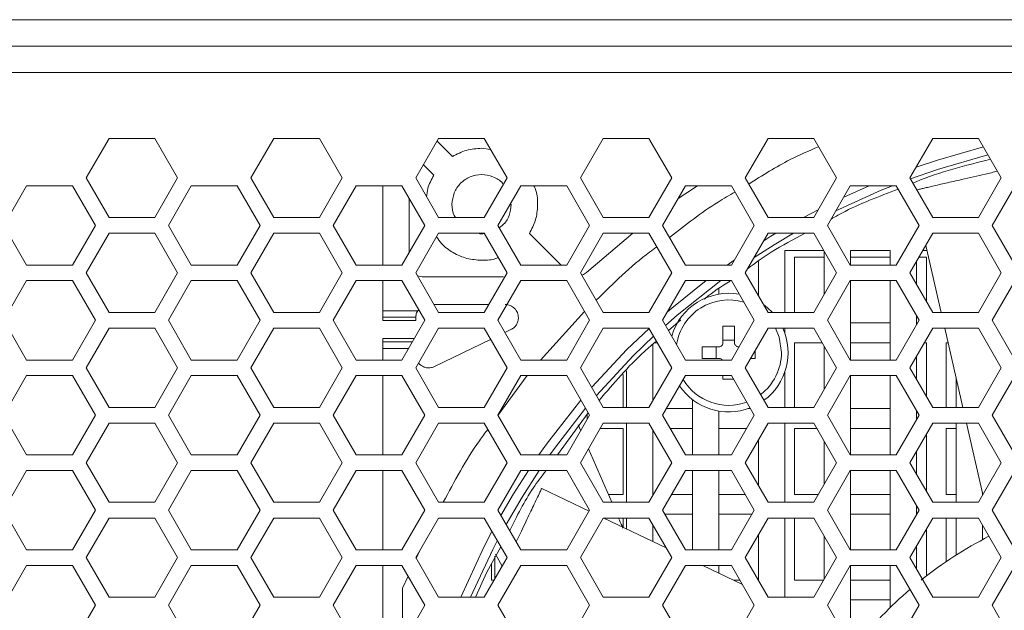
# Model space of a CAD drawing. Header units: millimetres. Extents: x -2516 to -1354, y 370 to 1898.
# Tile 30 of 53: x -1789 to -1715, y 819 to 864. Entities that reach past the tile are written whole.
import ezdxf

# ---------------------------------------------------------------- set-up
doc = ezdxf.new("R2010")
doc.units = ezdxf.units.MM

msp = doc.modelspace()

# ---------------------------------------------------------------- linework, layer by layer
at = {"color": 7, "linetype": 'Continuous', "lineweight": 5}
for p, q in [((-2249.691, 863.694), (-1603.691, 863.694)), ((-2249.691, 861.694), (-1603.691, 861.694)), ((-1603.691, 859.694), (-2249.691, 859.694)), ((-1782.459, 854.694), (-1784.191, 851.694)), ((-1778.994, 854.694), (-1782.459, 854.694)), ((-1777.262, 851.694), (-1778.994, 854.694)), ((-1769.959, 854.694), (-1771.691, 851.694)), ((-1766.494, 854.694), (-1769.959, 854.694)), ((-1764.762, 851.694), (-1766.494, 854.694)), ((-1757.459, 854.694), (-1759.191, 851.694)), ((-1753.994, 854.694), (-1757.459, 854.694)), ((-1752.262, 851.694), (-1753.994, 854.694)), ((-1744.959, 854.694), (-1746.691, 851.694)), ((-1741.494, 854.694), (-1744.959, 854.694)), ((-1739.762, 851.694), (-1741.494, 854.694)), ((-1732.459, 854.694), (-1734.191, 851.694)), ((-1728.994, 854.694), (-1732.459, 854.694)), ((-1727.262, 851.694), (-1728.994, 854.694)), ((-1719.959, 854.694), (-1721.691, 851.694)), ((-1716.494, 854.694), (-1719.959, 854.694)), ((-1714.762, 851.694), (-1716.494, 854.694)), ((-1756.404, 853.322), (-1757.575, 854.492)), ((-1753.509, 853.853), (-1754.191, 853.944)), ((-1758.61, 852.699), (-1757.819, 851.907)), ((-1784.191, 851.694), (-1782.459, 848.694)), ((-1778.994, 848.694), (-1777.262, 851.694)), ((-1771.691, 851.694), (-1769.959, 848.694)), ((-1766.494, 848.694), (-1764.762, 851.694)), ((-1759.191, 851.694), (-1757.459, 848.694)), ((-1753.994, 848.694), (-1752.262, 851.694)), ((-1746.691, 851.694), (-1744.959, 848.694)), ((-1741.494, 848.694), (-1739.762, 851.694)), ((-1734.191, 851.694), (-1732.459, 848.694)), ((-1728.994, 848.694), (-1727.262, 851.694)), ((-1721.691, 851.694), (-1719.959, 848.694)), ((-1716.494, 848.694), (-1714.762, 851.694)), ((-1788.716, 851.106), (-1790.455, 848.094)), ((-1785.237, 851.106), (-1788.716, 851.106)), ((-1783.498, 848.094), (-1785.237, 851.106)), ((-1776.216, 851.106), (-1777.955, 848.094)), ((-1772.737, 851.106), (-1776.216, 851.106)), ((-1770.998, 848.094), (-1772.737, 851.106)), ((-1763.716, 851.106), (-1765.455, 848.094)), ((-1760.237, 851.106), (-1763.716, 851.106)), ((-1761.691, 851.106), (-1761.691, 845.081)), ((-1758.498, 848.094), (-1760.237, 851.106)), ((-1751.216, 851.106), (-1752.955, 848.094)), ((-1747.737, 851.106), (-1751.216, 851.106)), ((-1745.998, 848.094), (-1747.737, 851.106)), ((-1738.716, 851.106), (-1740.455, 848.094)), ((-1737.815, 851.106), (-1739.274, 850.14)), ((-1735.237, 851.106), (-1738.716, 851.106)), ((-1733.498, 848.094), (-1735.237, 851.106)), ((-1726.216, 851.106), (-1727.955, 848.094)), ((-1722.737, 851.106), (-1726.216, 851.106)), ((-1720.998, 848.094), (-1722.737, 851.106)), ((-1713.716, 851.106), (-1715.455, 848.094)), ((-1759.691, 846.028), (-1759.691, 850.16)), ((-1782.459, 848.694), (-1778.994, 848.694)), ((-1769.959, 848.694), (-1766.494, 848.694)), ((-1757.459, 848.694), (-1753.994, 848.694)), ((-1744.959, 848.694), (-1741.494, 848.694)), ((-1732.459, 848.694), (-1728.994, 848.694)), ((-1719.959, 848.694), (-1716.494, 848.694)), ((-1790.455, 848.094), (-1788.716, 845.081)), ((-1785.237, 845.081), (-1783.498, 848.094)), ((-1777.955, 848.094), (-1776.216, 845.081)), ((-1772.737, 845.081), (-1770.998, 848.094)), ((-1765.455, 848.094), (-1763.716, 845.081)), ((-1760.237, 845.081), (-1758.498, 848.094)), ((-1752.955, 848.094), (-1751.216, 845.081)), ((-1747.737, 845.081), (-1745.998, 848.094)), ((-1740.455, 848.094), (-1738.716, 845.081)), ((-1735.237, 845.081), (-1733.498, 848.094)), ((-1727.955, 848.094), (-1726.216, 845.081)), ((-1722.737, 845.081), (-1720.998, 848.094)), ((-1715.455, 848.094), (-1713.716, 845.081)), ((-1782.459, 847.494), (-1784.191, 844.494)), ((-1778.994, 847.494), (-1782.459, 847.494)), ((-1777.262, 844.494), (-1778.994, 847.494)), ((-1769.959, 847.494), (-1771.691, 844.494)), ((-1766.494, 847.494), (-1769.959, 847.494)), ((-1764.762, 844.494), (-1766.494, 847.494)), ((-1757.459, 847.494), (-1759.191, 844.494)), ((-1753.994, 847.494), (-1757.459, 847.494)), ((-1752.262, 844.494), (-1753.994, 847.494)), ((-1748.164, 845.081), (-1750.563, 847.48)), ((-1744.959, 847.494), (-1746.691, 844.494)), ((-1742.705, 847.494), (-1746.239, 844.527)), ((-1741.494, 847.494), (-1744.959, 847.494)), ((-1739.762, 844.494), (-1741.494, 847.494)), ((-1732.459, 847.494), (-1734.191, 844.494)), ((-1728.994, 847.494), (-1732.459, 847.494)), ((-1727.262, 844.494), (-1728.994, 847.494)), ((-1719.959, 847.494), (-1721.691, 844.494)), ((-1716.494, 847.494), (-1719.959, 847.494)), ((-1714.762, 844.494), (-1716.494, 847.494)), ((-1720.495, 846.565), (-1719.328, 841.494)), ((-1731.191, 846.194), (-1728.244, 846.194)), ((-1731.191, 841.494), (-1731.191, 846.194)), ((-1728.191, 846.101), (-1728.191, 842.886)), ((-1726.191, 846.194), (-1723.191, 846.194)), ((-1726.191, 845.081), (-1726.191, 846.194)), ((-1723.191, 846.194), (-1723.191, 845.081)), ((-1720.709, 846.194), (-1720.41, 846.194)), ((-1788.716, 845.081), (-1785.237, 845.081)), ((-1776.216, 845.081), (-1772.737, 845.081)), ((-1763.716, 845.081), (-1760.237, 845.081)), ((-1751.216, 845.081), (-1747.737, 845.081)), ((-1738.716, 845.081), (-1735.237, 845.081)), ((-1733.191, 845.382), (-1733.191, 842.762)), ((-1730.441, 845.694), (-1728.191, 845.694)), ((-1730.441, 841.494), (-1730.441, 845.694)), ((-1726.216, 845.081), (-1722.737, 845.081)), ((-1726.191, 845.694), (-1723.191, 845.694)), ((-1721.191, 843.628), (-1721.191, 845.36)), ((-1720.998, 845.694), (-1720.441, 845.694)), ((-1720.441, 845.694), (-1720.441, 842.329)), ((-1784.191, 844.494), (-1782.459, 841.494)), ((-1778.994, 841.494), (-1777.262, 844.494)), ((-1771.691, 844.494), (-1769.959, 841.494)), ((-1766.494, 841.494), (-1764.762, 844.494)), ((-1759.191, 844.494), (-1757.459, 841.494)), ((-1758.691, 844.194), (-1759.06, 844.267)), ((-1753.994, 841.494), (-1752.262, 844.494)), ((-1746.691, 844.494), (-1744.959, 841.494)), ((-1741.494, 841.494), (-1739.762, 844.494)), ((-1734.191, 844.494), (-1732.459, 841.494)), ((-1728.994, 841.494), (-1727.262, 844.494)), ((-1721.691, 844.494), (-1719.959, 841.494)), ((-1716.494, 841.494), (-1714.762, 844.494)), ((-1788.716, 843.906), (-1790.455, 840.894)), ((-1785.237, 843.906), (-1788.716, 843.906)), ((-1783.498, 840.894), (-1785.237, 843.906)), ((-1776.216, 843.906), (-1777.955, 840.894)), ((-1772.737, 843.906), (-1776.216, 843.906)), ((-1770.998, 840.894), (-1772.737, 843.906)), ((-1763.716, 843.906), (-1765.455, 840.894)), ((-1760.237, 843.906), (-1763.716, 843.906)), ((-1761.691, 843.906), (-1761.691, 841.619)), ((-1758.498, 840.894), (-1760.237, 843.906)), ((-1752.519, 844.194), (-1758.691, 844.194)), ((-1751.216, 843.906), (-1752.955, 840.894)), ((-1747.737, 843.906), (-1751.216, 843.906)), ((-1745.998, 840.894), (-1747.737, 843.906)), ((-1738.716, 843.906), (-1740.455, 840.894)), ((-1735.237, 843.906), (-1738.716, 843.906)), ((-1733.498, 840.894), (-1735.237, 843.906)), ((-1726.216, 843.906), (-1727.955, 840.894)), ((-1722.737, 843.906), (-1726.216, 843.906)), ((-1726.191, 837.881), (-1726.191, 843.906)), ((-1723.191, 843.906), (-1723.191, 837.881)), ((-1720.998, 840.894), (-1722.737, 843.906)), ((-1713.716, 843.906), (-1715.455, 840.894)), ((-1736.191, 842.881), (-1736.191, 843.279)), ((-1757.805, 842.094), (-1753.648, 842.094)), ((-1782.459, 841.494), (-1778.994, 841.494)), ((-1769.959, 841.494), (-1766.494, 841.494)), ((-1761.691, 841.619), (-1759.041, 841.619)), ((-1757.459, 841.494), (-1753.994, 841.494)), ((-1749.722, 837.881), (-1746.39, 841.573)), ((-1744.959, 841.494), (-1741.494, 841.494)), ((-1732.459, 841.494), (-1728.994, 841.494)), ((-1721.191, 840.56), (-1721.191, 841.228)), ((-1719.959, 841.494), (-1716.494, 841.494)), ((-1790.455, 840.894), (-1788.716, 837.881)), ((-1785.237, 837.881), (-1783.498, 840.894)), ((-1777.955, 840.894), (-1776.216, 837.881)), ((-1772.737, 837.881), (-1770.998, 840.894)), ((-1765.455, 840.894), (-1763.716, 837.881)), ((-1761.691, 841.126), (-1759.19, 841.126)), ((-1761.691, 840.869), (-1761.691, 841.126)), ((-1761.691, 840.869), (-1759.191, 840.869)), ((-1760.237, 837.881), (-1758.498, 840.894)), ((-1759.19, 841.126), (-1759.191, 841.094)), ((-1759.191, 840.869), (-1759.191, 841.094)), ((-1752.955, 840.894), (-1751.216, 837.881)), ((-1747.737, 837.881), (-1745.998, 840.894)), ((-1740.455, 840.894), (-1738.716, 837.881)), ((-1739.079, 840.936), (-1740.01, 840.123)), ((-1739.338, 840.694), (-1739.356, 840.694)), ((-1735.237, 837.881), (-1733.498, 840.894)), ((-1727.955, 840.894), (-1726.216, 837.881)), ((-1723.191, 840.694), (-1726.191, 840.694)), ((-1722.737, 837.881), (-1720.998, 840.894)), ((-1721.113, 840.694), (-1721.191, 840.694)), ((-1715.455, 840.894), (-1713.716, 837.881)), ((-1782.459, 840.294), (-1784.191, 837.294)), ((-1778.994, 840.294), (-1782.459, 840.294)), ((-1777.262, 837.294), (-1778.994, 840.294)), ((-1769.959, 840.294), (-1771.691, 837.294)), ((-1766.494, 840.294), (-1769.959, 840.294)), ((-1764.762, 837.294), (-1766.494, 840.294)), ((-1757.459, 840.294), (-1759.191, 837.294)), ((-1753.994, 840.294), (-1757.459, 840.294)), ((-1752.262, 837.294), (-1753.994, 840.294)), ((-1751.961, 840.194), (-1752.422, 839.97)), ((-1744.959, 840.294), (-1746.691, 837.294)), ((-1741.494, 840.294), (-1744.959, 840.294)), ((-1739.762, 837.294), (-1741.494, 840.294)), ((-1735.881, 839.184), (-1735.881, 840.451)), ((-1735.001, 839.184), (-1735.001, 840.451)), ((-1732.459, 840.294), (-1734.191, 837.294)), ((-1728.994, 840.294), (-1732.459, 840.294)), ((-1731.191, 839.923), (-1731.191, 840.294)), ((-1727.262, 837.294), (-1728.994, 840.294)), ((-1719.959, 840.294), (-1721.691, 837.294)), ((-1716.494, 840.294), (-1719.959, 840.294)), ((-1719.051, 840.294), (-1717.67, 834.294)), ((-1714.762, 837.294), (-1716.494, 840.294)), ((-1759.292, 839.519), (-1761.691, 839.519)), ((-1761.691, 839.519), (-1761.691, 839.262)), ((-1753.505, 839.445), (-1757.754, 837.385)), ((-1741.191, 834.82), (-1741.191, 839.093)), ((-1741.075, 839.194), (-1740.859, 839.194)), ((-1735.884, 839.194), (-1735.881, 839.194)), ((-1735.881, 839.391), (-1735.001, 839.391)), ((-1735.001, 839.194), (-1734.997, 839.194)), ((-1730.441, 839.194), (-1728.359, 839.194)), ((-1730.441, 834.294), (-1730.441, 839.194)), ((-1726.191, 839.194), (-1723.191, 839.194)), ((-1720.594, 839.194), (-1720.441, 839.194)), ((-1720.441, 839.194), (-1720.441, 835.129)), ((-1718.941, 839.194), (-1718.798, 839.194)), ((-1718.941, 834.294), (-1718.941, 839.194)), ((-1761.691, 838.768), (-1761.691, 837.881)), ((-1736.181, 838.884), (-1737.448, 838.884)), ((-1737.448, 838.884), (-1737.448, 838.004)), ((-1736.388, 838.004), (-1736.388, 838.884)), ((-1736.191, 838.884), (-1736.191, 838.896)), ((-1733.433, 838.004), (-1733.433, 838.606)), ((-1728.191, 838.901), (-1728.191, 835.686)), ((-1788.716, 837.881), (-1785.237, 837.881)), ((-1776.216, 837.881), (-1772.737, 837.881)), ((-1763.716, 837.881), (-1760.237, 837.881)), ((-1751.216, 837.881), (-1747.737, 837.881)), ((-1738.716, 837.881), (-1735.237, 837.881)), ((-1737.448, 838.004), (-1736.181, 838.004)), ((-1733.781, 838.004), (-1733.433, 838.004)), ((-1726.216, 837.881), (-1722.737, 837.881)), ((-1721.191, 836.428), (-1721.191, 838.16)), ((-1784.191, 837.294), (-1782.459, 834.294)), ((-1778.994, 834.294), (-1777.262, 837.294)), ((-1771.691, 837.294), (-1769.959, 834.294)), ((-1766.494, 834.294), (-1764.762, 837.294)), ((-1759.191, 837.294), (-1757.459, 834.294)), ((-1753.994, 834.294), (-1752.262, 837.294)), ((-1746.691, 837.294), (-1744.959, 834.294)), ((-1743.441, 836.796), (-1743.441, 834.294)), ((-1743.191, 837.066), (-1743.191, 834.294)), ((-1741.494, 834.294), (-1739.762, 837.294)), ((-1739.782, 837.26), (-1739.814, 837.383)), ((-1734.191, 837.294), (-1732.459, 834.294)), ((-1731.191, 834.294), (-1731.191, 836.965)), ((-1728.994, 834.294), (-1727.262, 837.294)), ((-1721.691, 837.294), (-1719.959, 834.294)), ((-1716.494, 834.294), (-1714.762, 837.294)), ((-1788.716, 836.706), (-1790.455, 833.694)), ((-1785.237, 836.706), (-1788.716, 836.706)), ((-1783.498, 833.694), (-1785.237, 836.706)), ((-1776.216, 836.706), (-1777.955, 833.694)), ((-1772.737, 836.706), (-1776.216, 836.706)), ((-1770.998, 833.694), (-1772.737, 836.706)), ((-1763.716, 836.706), (-1765.455, 833.694)), ((-1760.237, 836.706), (-1763.716, 836.706)), ((-1761.691, 836.706), (-1761.691, 830.681)), ((-1758.498, 833.694), (-1760.237, 836.706)), ((-1751.216, 836.706), (-1752.955, 833.694)), ((-1752.951, 833.686), (-1750.741, 836.706)), ((-1747.737, 836.706), (-1751.216, 836.706)), ((-1745.998, 833.694), (-1747.737, 836.706)), ((-1738.716, 836.706), (-1740.455, 833.694)), ((-1735.237, 836.706), (-1738.716, 836.706)), ((-1735.881, 836.706), (-1735.881, 836.436)), ((-1733.498, 833.694), (-1735.237, 836.706)), ((-1726.216, 836.706), (-1727.955, 833.694)), ((-1722.737, 836.706), (-1726.216, 836.706)), ((-1726.191, 830.681), (-1726.191, 836.706)), ((-1723.191, 836.706), (-1723.191, 830.681)), ((-1720.998, 833.694), (-1722.737, 836.706)), ((-1718.191, 836.555), (-1718.191, 834.294)), ((-1713.716, 836.706), (-1715.455, 833.694)), ((-1738.191, 834.882), (-1738.191, 830.681)), ((-1782.459, 834.294), (-1778.994, 834.294)), ((-1769.959, 834.294), (-1766.494, 834.294)), ((-1757.459, 834.294), (-1753.994, 834.294)), ((-1746.106, 833.881), (-1748.443, 830.681)), ((-1746.191, 833.36), (-1746.191, 833.766)), ((-1744.959, 834.294), (-1741.494, 834.294)), ((-1738.191, 834.194), (-1740.167, 834.194)), ((-1736.191, 830.681), (-1736.191, 834.007)), ((-1733.786, 834.194), (-1733.962, 834.194)), ((-1732.459, 834.294), (-1728.994, 834.294)), ((-1723.191, 834.194), (-1726.191, 834.194)), ((-1721.191, 833.36), (-1721.191, 834.028)), ((-1719.959, 834.294), (-1716.494, 834.294)), ((-1790.455, 833.694), (-1788.716, 830.681)), ((-1785.237, 830.681), (-1783.498, 833.694)), ((-1782.459, 833.094), (-1784.191, 830.094)), ((-1778.994, 833.094), (-1782.459, 833.094)), ((-1777.262, 830.094), (-1778.994, 833.094)), ((-1777.955, 833.694), (-1776.216, 830.681)), ((-1772.737, 830.681), (-1770.998, 833.694)), ((-1769.959, 833.094), (-1771.691, 830.094)), ((-1766.494, 833.094), (-1769.959, 833.094)), ((-1764.762, 830.094), (-1766.494, 833.094)), ((-1765.455, 833.694), (-1763.716, 830.681)), ((-1760.237, 830.681), (-1758.498, 833.694)), ((-1757.459, 833.094), (-1759.191, 830.094)), ((-1753.994, 833.094), (-1757.459, 833.094)), ((-1752.262, 830.094), (-1753.994, 833.094)), ((-1752.955, 833.694), (-1751.216, 830.681)), ((-1747.737, 830.681), (-1745.998, 833.694)), ((-1744.959, 833.094), (-1746.691, 830.094)), ((-1741.494, 833.094), (-1744.959, 833.094)), ((-1743.191, 833.094), (-1743.191, 827.094)), ((-1739.762, 830.094), (-1741.494, 833.094)), ((-1740.455, 833.694), (-1738.716, 830.681)), ((-1735.237, 830.681), (-1733.498, 833.694)), ((-1732.459, 833.094), (-1734.191, 830.094)), ((-1728.994, 833.094), (-1732.459, 833.094)), ((-1731.191, 827.094), (-1731.191, 833.094)), ((-1727.262, 830.094), (-1728.994, 833.094)), ((-1727.955, 833.694), (-1726.216, 830.681)), ((-1722.737, 830.681), (-1720.998, 833.694)), ((-1719.959, 833.094), (-1721.691, 830.094)), ((-1716.494, 833.094), (-1719.959, 833.094)), ((-1718.191, 833.094), (-1718.191, 827.094)), ((-1717.394, 833.094), (-1716.15, 827.691)), ((-1714.762, 830.094), (-1716.494, 833.094)), ((-1715.455, 833.694), (-1713.716, 830.681)), ((-1746.673, 832.524), (-1746.864, 832.964)), ((-1745.189, 832.694), (-1743.441, 832.694)), ((-1743.441, 832.694), (-1743.441, 827.694)), ((-1741.191, 827.62), (-1741.191, 832.567)), ((-1739.878, 832.694), (-1738.191, 832.694)), ((-1736.191, 832.694), (-1734.075, 832.694)), ((-1730.441, 832.694), (-1728.764, 832.694)), ((-1730.441, 827.694), (-1730.441, 832.694)), ((-1726.191, 832.694), (-1723.191, 832.694)), ((-1720.441, 832.259), (-1720.441, 827.929)), ((-1718.941, 832.694), (-1718.191, 832.694)), ((-1718.941, 827.694), (-1718.941, 832.694)), ((-1733.191, 831.826), (-1733.191, 828.362)), ((-1728.191, 831.701), (-1728.191, 828.486)), ((-1744.315, 827.094), (-1746.078, 831.155)), ((-1721.191, 829.228), (-1721.191, 830.96)), ((-1788.716, 830.681), (-1785.237, 830.681)), ((-1784.191, 830.094), (-1782.459, 827.094)), ((-1778.994, 827.094), (-1777.262, 830.094)), ((-1776.216, 830.681), (-1772.737, 830.681)), ((-1771.691, 830.094), (-1769.959, 827.094)), ((-1766.494, 827.094), (-1764.762, 830.094)), ((-1763.716, 830.681), (-1760.237, 830.681)), ((-1759.191, 830.094), (-1757.459, 827.094)), ((-1753.994, 827.094), (-1752.262, 830.094)), ((-1751.216, 830.681), (-1747.737, 830.681)), ((-1746.691, 830.094), (-1744.959, 827.094)), ((-1741.494, 827.094), (-1739.762, 830.094)), ((-1738.716, 830.681), (-1735.237, 830.681)), ((-1734.191, 830.094), (-1732.459, 827.094)), ((-1728.994, 827.094), (-1727.262, 830.094)), ((-1726.216, 830.681), (-1722.737, 830.681)), ((-1721.691, 830.094), (-1719.959, 827.094)), ((-1716.494, 827.094), (-1714.762, 830.094)), ((-1788.716, 829.506), (-1790.455, 826.494)), ((-1785.237, 829.506), (-1788.716, 829.506)), ((-1783.498, 826.494), (-1785.237, 829.506)), ((-1776.216, 829.506), (-1777.955, 826.494)), ((-1772.737, 829.506), (-1776.216, 829.506)), ((-1770.998, 826.494), (-1772.737, 829.506)), ((-1763.716, 829.506), (-1765.455, 826.494)), ((-1760.237, 829.506), (-1763.716, 829.506)), ((-1761.691, 829.506), (-1761.691, 823.481)), ((-1758.498, 826.494), (-1760.237, 829.506)), ((-1751.216, 829.506), (-1752.955, 826.494)), ((-1747.737, 829.506), (-1751.216, 829.506)), ((-1745.998, 826.494), (-1747.737, 829.506)), ((-1738.716, 829.506), (-1740.455, 826.494)), ((-1735.237, 829.506), (-1738.716, 829.506)), ((-1738.191, 829.506), (-1738.191, 823.481)), ((-1736.191, 823.481), (-1736.191, 829.506)), ((-1733.498, 826.494), (-1735.237, 829.506)), ((-1726.216, 829.506), (-1727.955, 826.494)), ((-1722.737, 829.506), (-1726.216, 829.506)), ((-1726.191, 823.481), (-1726.191, 829.506)), ((-1723.191, 829.506), (-1723.191, 823.481)), ((-1720.998, 826.494), (-1722.737, 829.506)), ((-1713.716, 829.506), (-1715.455, 826.494)), ((-1746.035, 826.429), (-1749.628, 828.147)), ((-1716.191, 827.62), (-1716.191, 827.868)), ((-1782.459, 827.094), (-1778.994, 827.094)), ((-1769.959, 827.094), (-1766.494, 827.094)), ((-1757.459, 827.094), (-1753.994, 827.094)), ((-1744.959, 827.094), (-1741.494, 827.094)), ((-1743.441, 827.694), (-1744.575, 827.694)), ((-1741.148, 827.694), (-1741.191, 827.694)), ((-1738.191, 827.694), (-1739.762, 827.694)), ((-1734.191, 827.694), (-1736.191, 827.694)), ((-1732.459, 827.094), (-1728.994, 827.094)), ((-1728.648, 827.694), (-1730.441, 827.694)), ((-1723.191, 827.694), (-1726.191, 827.694)), ((-1719.959, 827.094), (-1716.494, 827.094)), ((-1718.191, 827.694), (-1718.941, 827.694)), ((-1716.15, 827.694), (-1716.191, 827.694)), ((-1790.455, 826.494), (-1788.716, 823.481)), ((-1785.237, 823.481), (-1783.498, 826.494)), ((-1777.955, 826.494), (-1776.216, 823.481)), ((-1772.737, 823.481), (-1770.998, 826.494)), ((-1765.455, 826.494), (-1763.716, 823.481)), ((-1760.237, 823.481), (-1758.498, 826.494)), ((-1752.955, 826.494), (-1751.216, 823.481)), ((-1747.737, 823.481), (-1745.998, 826.494)), ((-1740.455, 826.494), (-1738.716, 823.481)), ((-1735.237, 823.481), (-1733.498, 826.494)), ((-1727.955, 826.494), (-1726.216, 823.481)), ((-1722.737, 823.481), (-1720.998, 826.494)), ((-1721.191, 826.16), (-1721.191, 826.828)), ((-1715.455, 826.494), (-1713.716, 823.481)), ((-1782.459, 825.894), (-1784.191, 822.894)), ((-1778.994, 825.894), (-1782.459, 825.894)), ((-1777.262, 822.894), (-1778.994, 825.894)), ((-1769.959, 825.894), (-1771.691, 822.894)), ((-1766.494, 825.894), (-1769.959, 825.894)), ((-1764.762, 822.894), (-1766.494, 825.894)), ((-1757.459, 825.894), (-1759.191, 822.894)), ((-1753.994, 825.894), (-1757.459, 825.894)), ((-1752.262, 822.894), (-1753.994, 825.894)), ((-1744.959, 825.894), (-1746.691, 822.894)), ((-1741.494, 825.894), (-1744.959, 825.894)), ((-1740.19, 823.635), (-1744.915, 825.894)), ((-1743.441, 825.894), (-1743.441, 825.189)), ((-1743.191, 825.894), (-1743.191, 825.069)), ((-1739.762, 822.894), (-1741.494, 825.894)), ((-1740.282, 826.194), (-1738.191, 826.194)), ((-1736.191, 826.194), (-1733.671, 826.194)), ((-1732.459, 825.894), (-1734.191, 822.894)), ((-1728.994, 825.894), (-1732.459, 825.894)), ((-1731.191, 819.894), (-1731.191, 825.894)), ((-1730.441, 821.194), (-1730.441, 825.894)), ((-1727.262, 822.894), (-1728.994, 825.894)), ((-1726.191, 826.194), (-1723.191, 826.194)), ((-1719.959, 825.894), (-1721.691, 822.894)), ((-1721.191, 826.194), (-1721.171, 826.194)), ((-1716.494, 825.894), (-1719.959, 825.894)), ((-1718.941, 822.589), (-1718.941, 825.894)), ((-1718.191, 825.894), (-1718.191, 823.083)), ((-1714.762, 822.894), (-1716.494, 825.894)), ((-1741.191, 824.113), (-1741.191, 825.367)), ((-1720.441, 825.059), (-1720.441, 821.503)), ((-1716.191, 824.254), (-1716.191, 825.367)), ((-1733.191, 824.626), (-1733.191, 821.162)), ((-1728.191, 824.501), (-1728.191, 821.286)), ((-1788.716, 823.481), (-1785.237, 823.481)), ((-1776.216, 823.481), (-1772.737, 823.481)), ((-1763.716, 823.481), (-1760.237, 823.481)), ((-1759.155, 822.833), (-1758.881, 823.43)), ((-1752.736, 823.715), (-1753.794, 821.799)), ((-1751.216, 823.481), (-1747.737, 823.481)), ((-1738.716, 823.481), (-1735.237, 823.481)), ((-1726.216, 823.481), (-1722.737, 823.481)), ((-1721.191, 822.028), (-1721.191, 823.76)), ((-1784.191, 822.894), (-1782.459, 819.894)), ((-1778.994, 819.894), (-1777.262, 822.894)), ((-1771.691, 822.894), (-1769.959, 819.894)), ((-1766.494, 819.894), (-1764.762, 822.894)), ((-1759.191, 822.894), (-1757.459, 819.894)), ((-1753.994, 819.894), (-1752.262, 822.894)), ((-1753.191, 823.008), (-1753.191, 821.286)), ((-1753.136, 823.146), (-1752.633, 822.252)), ((-1746.691, 822.894), (-1744.959, 819.894)), ((-1741.494, 819.894), (-1739.762, 822.894)), ((-1734.191, 822.894), (-1732.459, 819.894)), ((-1728.994, 819.894), (-1727.262, 822.894)), ((-1721.691, 822.894), (-1719.959, 819.894)), ((-1716.494, 819.894), (-1714.762, 822.894)), ((-1788.716, 822.306), (-1790.455, 819.294)), ((-1785.237, 822.306), (-1788.716, 822.306)), ((-1783.498, 819.294), (-1785.237, 822.306)), ((-1776.216, 822.306), (-1777.955, 819.294)), ((-1772.737, 822.306), (-1776.216, 822.306)), ((-1770.998, 819.294), (-1772.737, 822.306)), ((-1763.716, 822.306), (-1765.455, 819.294)), ((-1760.237, 822.306), (-1763.716, 822.306)), ((-1761.691, 822.306), (-1761.691, 816.281)), ((-1758.498, 819.294), (-1760.237, 822.306)), ((-1754.652, 819.894), (-1753.794, 821.798)), ((-1753.794, 821.798), (-1753.794, 821.799)), ((-1753.441, 821.194), (-1753.441, 822.439)), ((-1751.216, 822.306), (-1752.955, 819.294)), ((-1747.737, 822.306), (-1751.216, 822.306)), ((-1745.998, 819.294), (-1747.737, 822.306)), ((-1738.716, 822.306), (-1740.455, 819.294)), ((-1735.237, 822.306), (-1738.716, 822.306)), ((-1734.408, 820.87), (-1737.412, 822.306)), ((-1736.191, 821.722), (-1736.191, 822.306)), ((-1733.498, 819.294), (-1735.237, 822.306)), ((-1726.216, 822.306), (-1727.955, 819.294)), ((-1722.737, 822.306), (-1726.216, 822.306)), ((-1726.191, 816.941), (-1726.191, 822.306)), ((-1723.191, 822.306), (-1723.191, 819.108)), ((-1720.998, 819.294), (-1722.737, 822.306)), ((-1713.716, 822.306), (-1715.455, 819.294)), ((-1760.191, 820.576), (-1759.769, 821.495)), ((-1753.244, 821.194), (-1753.441, 821.194)), ((-1734.595, 821.194), (-1735.085, 821.194)), ((-1733.191, 821.194), (-1733.209, 821.194)), ((-1728.244, 821.194), (-1730.441, 821.194)), ((-1723.191, 821.194), (-1726.191, 821.194)), ((-1760.191, 816.281), (-1760.191, 820.576)), ((-1782.459, 819.894), (-1778.994, 819.894)), ((-1769.959, 819.894), (-1766.494, 819.894)), ((-1757.459, 819.894), (-1753.994, 819.894)), ((-1744.959, 819.894), (-1741.494, 819.894)), ((-1732.366, 819.894), (-1732.494, 819.955)), ((-1732.459, 819.894), (-1728.994, 819.894)), ((-1726.191, 819.694), (-1723.191, 819.694)), ((-1719.959, 819.894), (-1716.494, 819.894)), ((-1785.237, 816.281), (-1783.498, 819.294)), ((-1777.955, 819.294), (-1776.216, 816.281)), ((-1772.737, 816.281), (-1770.998, 819.294)), ((-1765.455, 819.294), (-1763.716, 816.281)), ((-1760.237, 816.281), (-1758.498, 819.294)), ((-1752.955, 819.294), (-1751.216, 816.281)), ((-1747.737, 816.281), (-1745.998, 819.294)), ((-1740.455, 819.294), (-1738.716, 816.281)), ((-1735.237, 816.281), (-1733.498, 819.294)), ((-1727.955, 819.294), (-1726.216, 816.281)), ((-1722.737, 816.281), (-1720.998, 819.294)), ((-1715.455, 819.294), (-1713.716, 816.281))]:
    msp.add_line(p, q, dxfattribs=at)
at = {"color": 8, "linetype": 'Continuous', "lineweight": 5}
for p, q in [((-1724.793, 851.106), (-1726.715, 850.242)), ((-1728.654, 849.283), (-1729.763, 848.694)), ((-1735.019, 845.459), (-1735.56, 845.081)), ((-1759.44, 839.262), (-1761.691, 839.262)), ((-1759.725, 838.768), (-1761.691, 838.768)), ((-1753.795, 821.799), (-1754.652, 819.894))]:
    msp.add_line(p, q, dxfattribs=at)
at = {"color": 8, "linetype": 'Continuous', "lineweight": 5, "flags": 128}
for points in [[(-1716.12, 854.045), (-1719.592, 853.049), (-1721.226, 852.499)], [(-1721.653, 851.628), (-1719.607, 852.335), (-1715.769, 853.437)], [(-1727.315, 849.203), (-1723.878, 850.759), (-1723.021, 851.106)], [(-1733.521, 845.654), (-1731.984, 846.629), (-1730.526, 847.494)], [(-1731.86, 847.494), (-1732.237, 847.266), (-1732.786, 846.927)], [(-1740.232, 840.508), (-1739.345, 841.281), (-1736.034, 843.906)], [(-1737.162, 843.906), (-1739.754, 841.82), (-1740.085, 841.536)], [(-1741.487, 840.281), (-1743.165, 838.669), (-1745.836, 835.814)], [(-1745.479, 835.195), (-1742.688, 838.191), (-1741.141, 839.682)], [(-1746.663, 834.847), (-1749.189, 831.606), (-1749.846, 830.681)], [(-1749.021, 830.681), (-1748.597, 831.273), (-1746.304, 834.224)], [(-1750.642, 829.506), (-1751.763, 827.74), (-1752.728, 826.099)], [(-1752.335, 825.42), (-1751.126, 827.488), (-1749.83, 829.506)], [(-1753.404, 824.871), (-1754.023, 823.682), (-1755.774, 819.894)], [(-1755.041, 819.894), (-1753.35, 823.516), (-1753.006, 824.181)]]:
    msp.add_lwpolyline(points, dxfattribs=at)
at = {"color": 7, "linetype": 'Continuous', "lineweight": 5, "flags": 128}
for points in [[(-1732.802, 842.089), (-1732.494, 841.845), (-1732.132, 841.494)], [(-1731.894, 840.294), (-1731.618, 839.623), (-1731.441, 838.444)]]:
    msp.add_lwpolyline(points, dxfattribs=at)
at = {"color": 7, "linetype": 'Continuous', "lineweight": 5}
for centre, radius, start, end in [((-1735.441, 838.444), 4.5, 79.75044, 163.85544), ((-1735.441, 838.444), 4, 73.37429, 171.20992), ((-1735.441, 838.444), 4.5, 306.47587, 24.27465), ((-1735.441, 838.444), 4, 307.28951, 0), ((-1735.441, 838.444), 4, 210.5314, 290.0309), ((-1735.441, 838.444), 4.5, 214.06917, 291.14805), ((-1701.691, 797.194), 30.7, 117.14431, 128.57809), ((-1701.691, 797.194), 30.7, 130.64406, 141.55687)]:
    msp.add_arc(centre, radius, start, end, dxfattribs=at)
for points, knots in [([(-1754.191, 853.944), (-1754.581, 853.916), (-1755.362, 853.862), (-1756.057, 853.502), (-1756.404, 853.322)], [0, 0, 0, 0, 0.5, 1, 1, 1, 1]), ([(-1733.924, 851.232), (-1732.889, 851.882), (-1731.189, 852.949), (-1729.349, 853.75), (-1728.63, 854.063)], [0, 0, 0, 0, 0.608898, 1, 1, 1, 1]), ([(-1715.578, 853.106), (-1717.496, 852.632), (-1719.496, 852.137), (-1721.387, 851.336), (-1721.465, 851.302)], [0, 0, 0, 0, 0.958652, 1, 1, 1, 1]), ([(-1757.819, 851.907), (-1758, 851.574), (-1758.282, 851.055), (-1758.343, 850.472), (-1758.365, 850.264)], [0, 0, 0, 0, 0.6427346, 1, 1, 1, 1]), ([(-1756.441, 849.694), (-1756.407, 849.988), (-1756.339, 850.577), (-1755.818, 851.326), (-1755.076, 851.826), (-1754.186, 852.006), (-1753.325, 851.813), (-1752.739, 851.505), (-1752.563, 851.231), (-1752.545, 851.204)], [0, 0, 0, 0, 0.163634, 0.327269, 0.490905, 0.65454, 0.818174, 0.981811, 1, 1, 1, 1]), ([(-1715.053, 852.198), (-1715.36, 852.127), (-1716.217, 851.93), (-1717.526, 851.629), (-1718.867, 851.32), (-1719.745, 851.118), (-1720.337, 850.982), (-1720.675, 850.904), (-1720.96, 850.838), (-1721.105, 850.805), (-1721.172, 850.789)], [0, 0, 0, 0, 0.178414, 0.497533, 0.691886, 0.837646, 0.892177, 0.935734, 0.970524, 1, 1, 1, 1]), ([(-1750.563, 847.48), (-1750.391, 847.816), (-1750.047, 848.487), (-1749.906, 849.613), (-1749.961, 850.515), (-1750.165, 850.983), (-1750.219, 851.106)], [0, 0, 0, 0, 0.297639, 0.595279, 0.892919, 1, 1, 1, 1]), ([(-1739.927, 847.178), (-1738.734, 848.123), (-1737.149, 849.378), (-1735.394, 850.377), (-1734.959, 850.625)], [0, 0, 0, 0, 0.751946, 1, 1, 1, 1]), ([(-1722.579, 850.833), (-1724.038, 850.292), (-1725.787, 849.643), (-1727.407, 848.728), (-1727.677, 848.576)], [0, 0, 0, 0, 0.833814, 1, 1, 1, 1]), ([(-1756.176, 848.694), (-1756.209, 848.739), (-1756.413, 849.025), (-1756.428, 849.388), (-1756.441, 849.694)], [0, 0, 0, 0, 0.159924, 1, 1, 1, 1]), ([(-1751.941, 849.694), (-1751.977, 849.403), (-1752.049, 848.821), (-1752.43, 848.19), (-1752.77, 847.983), (-1752.86, 847.929)], [0, 0, 0, 0, 0.424327, 0.848647, 1, 1, 1, 1]), ([(-1757.61, 847.232), (-1757.488, 847.054), (-1757.153, 846.566), (-1756.356, 845.992), (-1755.318, 845.529), (-1754.566, 845.472), (-1754.191, 845.444)], [0, 0, 0, 0, 0.160679, 0.440453, 0.720227, 1, 1, 1, 1]), ([(-1753.989, 847.484), (-1754.056, 847.465), (-1754.207, 847.421), (-1754.358, 847.468), (-1754.442, 847.494)], [0, 0, 0, 0, 0.445355, 1, 1, 1, 1]), ([(-1729.634, 847.494), (-1730.511, 847.043), (-1732.038, 846.258), (-1733.42, 845.242), (-1734.009, 844.809)], [0, 0, 0, 0, 0.5743124, 1, 1, 1, 1]), ([(-1745.491, 842.416), (-1744.193, 843.698), (-1742.736, 845.138), (-1741.082, 846.335), (-1740.901, 846.466)], [0, 0, 0, 0, 0.890651, 1, 1, 1, 1]), ([(-1754.191, 845.444), (-1753.794, 845.451), (-1753.357, 845.458), (-1752.967, 845.634), (-1752.93, 845.65)], [0, 0, 0, 0, 0.905797, 1, 1, 1, 1]), ([(-1746.239, 844.527), (-1746.287, 844.487), (-1746.384, 844.407), (-1746.506, 844.339), (-1746.577, 844.32), (-1746.588, 844.316)], [0, 0, 0, 0, 0.458376, 0.916747, 1, 1, 1, 1]), ([(-1735.34, 843.876), (-1735.992, 843.466), (-1736.672, 843.039), (-1737.273, 842.513), (-1737.296, 842.492)], [0, 0, 0, 0, 0.960389, 1, 1, 1, 1]), ([(-1752.397, 842.094), (-1752.266, 842.079), (-1752.004, 842.048), (-1751.674, 841.817), (-1751.443, 841.487), (-1751.412, 841.225), (-1751.397, 841.094)], [0, 0, 0, 0, 0.2499963, 0.4999972, 0.749998, 1, 1, 1, 1]), ([(-1761.691, 841.619), (-1761.691, 841.56), (-1761.691, 841.443), (-1761.691, 841.289), (-1761.691, 841.172), (-1761.691, 841.141), (-1761.691, 841.126)], [0, 0, 0, 0, 0.249996, 0.499993, 0.750007, 1, 1, 1, 1]), ([(-1758.964, 841.701), (-1759.021, 841.629), (-1759.16, 841.453), (-1759.179, 841.227), (-1759.191, 841.094)], [0, 0, 0, 0, 0.409658, 1, 1, 1, 1]), ([(-1759.19, 841.126), (-1759.19, 841.134), (-1759.189, 841.15), (-1759.184, 841.209), (-1759.171, 841.307), (-1759.128, 841.459), (-1759.07, 841.566), (-1759.041, 841.619)], [0, 0, 0, 0, 0.156057, 0.291847, 0.50246, 0.753512, 1, 1, 1, 1]), ([(-1751.397, 841.094), (-1751.405, 841), (-1751.42, 840.814), (-1751.54, 840.557), (-1751.719, 840.336), (-1751.88, 840.241), (-1751.961, 840.194)], [0, 0, 0, 0, 0.250002, 0.500001, 0.75, 1, 1, 1, 1]), ([(-1761.691, 839.262), (-1761.691, 839.247), (-1761.691, 839.216), (-1761.691, 839.098), (-1761.691, 838.945), (-1761.691, 838.827), (-1761.691, 838.768)], [0, 0, 0, 0, 0.249993, 0.500007, 0.750004, 1, 1, 1, 1]), ([(-1740.932, 839.319), (-1741.235, 839.06), (-1742.818, 837.705), (-1744.171, 836.113), (-1745.265, 834.825)], [0, 0, 0, 0, 0.19135, 1, 1, 1, 1]), ([(-1735.881, 839.184), (-1735.884, 839.15), (-1735.89, 839.083), (-1735.941, 838.994), (-1736.017, 838.926), (-1736.101, 838.889), (-1736.157, 838.885), (-1736.181, 838.884)], [0, 0, 0, 0, 0.21362, 0.427303, 0.639465, 0.850974, 1, 1, 1, 1]), ([(-1734.701, 838.884), (-1734.734, 838.887), (-1734.801, 838.894), (-1734.891, 838.945), (-1734.958, 839.02), (-1734.995, 839.104), (-1734.999, 839.16), (-1735.001, 839.184)], [0, 0, 0, 0, 0.2136296, 0.4272922, 0.6394594, 0.8509629, 1, 1, 1, 1]), ([(-1757.754, 837.385), (-1757.833, 837.354), (-1757.99, 837.291), (-1758.245, 837.276), (-1758.496, 837.321), (-1758.725, 837.43), (-1758.889, 837.551), (-1758.954, 837.647), (-1758.972, 837.673)], [0, 0, 0, 0, 0.1861625, 0.3723268, 0.5584864, 0.7446427, 0.9308121, 1, 1, 1, 1]), ([(-1736.181, 838.004), (-1736.147, 838), (-1736.081, 837.994), (-1735.996, 837.948), (-1735.958, 837.901), (-1735.942, 837.881)], [0, 0, 0, 0, 0.360822, 0.721813, 1, 1, 1, 1]), ([(-1735.881, 836.436), (-1735.734, 836.432), (-1735.467, 836.425), (-1735.2, 836.432), (-1735.08, 836.435)], [0, 0, 0, 0, 0.549839, 1, 1, 1, 1]), ([(-1757.1, 827.094), (-1756.251, 828.69), (-1755.233, 830.605), (-1753.94, 832.34), (-1753.726, 832.628)], [0, 0, 0, 0, 0.833677, 1, 1, 1, 1]), ([(-1749.301, 829.506), (-1749.636, 829.066), (-1750.715, 827.647), (-1751.51, 826.046), (-1752.059, 824.942)], [0, 0, 0, 0, 0.310059, 1, 1, 1, 1]), ([(-1749.629, 828.146), (-1749.632, 828.139), (-1749.644, 828.114), (-1749.774, 827.842), (-1750.06, 827.243), (-1750.536, 826.249), (-1751.063, 825.146), (-1751.435, 824.367), (-1751.568, 824.09)], [0, 0, 0, 0, 0.041497, 0.156976, 0.310951, 0.56377, 0.844945, 1, 1, 1, 1]), ([(-1743.441, 825.127), (-1743.473, 825.185), (-1743.612, 825.43), (-1743.715, 825.692), (-1743.794, 825.894)], [0, 0, 0, 0, 0.233623, 1, 1, 1, 1])]:
    msp.add_open_spline(points, degree=3, knots=knots, dxfattribs=at)
msp.add_open_spline([(-1735.001, 840.451), (-1735.147, 840.455), (-1735.441, 840.463), (-1735.734, 840.455), (-1735.881, 840.451)], degree=3, dxfattribs=at)

doc.saveas('drawing.dxf')
